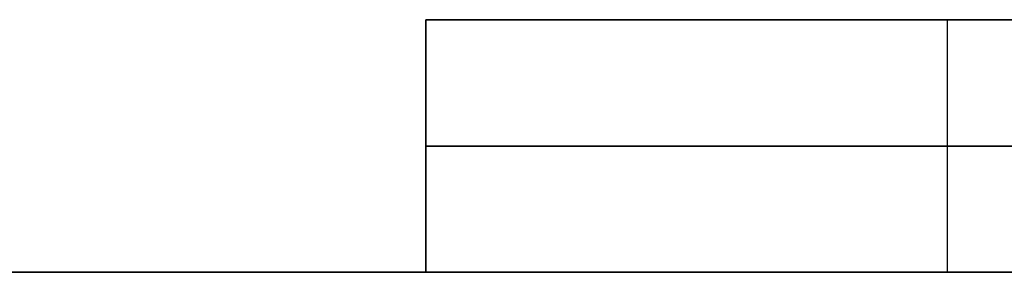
# Model space of a CAD drawing. Header units: millimetres. Extents: x -374 to 374, y -7 to 1090.
# Tile 2 of 18: x -51 to -20, y 0 to 8. Entities that reach past the tile are written whole.
import ezdxf

# ---------------------------------------------------------------- set-up
doc = ezdxf.new("R2010")
doc.units = ezdxf.units.MM
doc.header["$MEASUREMENT"] = 0
doc.layers.add('IGES LEVEL 1', color=7, linetype='Continuous')
doc.layers.add('IGES LEVEL 3', color=7, linetype='Continuous')

msp = doc.modelspace()

# ---------------------------------------------------------------- linework, layer by layer
at = {"layer": 'IGES LEVEL 1'}
for points in [[(-38, 8, 5), (-21.5, 8, 5), (-5, 8, 5)], [(-38, 8, 5), (-38, 4, 5), (-38, 0, 5)], [(-38, 8, -5), (-38, 8), (-38, 8, 5)], [(-38, 8, -5), (-38, 4, -5), (-38, 0, -5)], [(-5, 8, -5), (-21.5, 8, -5), (-38, 8, -5)], [(-5, 0, 5), (-21.5, 0, 5), (-38, 0, 5)], [(-38, 0, 5), (-38, 0), (-38, 0, -5)], [(-38, 0, -5), (-21.5, 0, -5), (-5, 0, -5)]]:
    msp.add_open_spline(points, degree=2, dxfattribs=at)
at = {"layer": 'IGES LEVEL 1', "color": 253}
for points in [[(-5, 8, 5), (-21.5, 8, 5), (-38, 8, 5)], [(-38, 8, 5), (-38, 8), (-38, 8, -5)], [(-38, 8, -5), (-21.5, 8, -5), (-5, 8, -5)], [(-38, 8), (0, 8), (38, 8)], [(-38, 0, 5), (-38, 4, 5), (-38, 8, 5)], [(-38, 8, 5), (-21.5, 8, 5), (-5, 8, 5)], [(-38, 0, -5), (-38, 4, -5), (-38, 8, -5)], [(-38, 8, -5), (-38, 8), (-38, 8, 5)], [(-38, 8, 5), (-38, 4, 5), (-38, 0, 5)], [(-38, 0), (-38, 4), (-38, 8)], [(-5, 8, -5), (-21.5, 8, -5), (-38, 8, -5)], [(-38, 8, -5), (-38, 4, -5), (-38, 0, -5)], [(-21.5, 0, 5), (-21.5, 4, 5), (-21.5, 8, 5)], [(-21.5, 0, -5), (-21.5, 4, -5), (-21.5, 8, -5)], [(-5, 4, 5), (-21.5, 4, 5), (-38, 4, 5)], [(-38, 4, 5), (-38, 4), (-38, 4, -5)], [(-38, 4, -5), (-21.5, 4, -5), (-5, 4, -5)], [(-5, 0, 5), (-21.5, 0, 5), (-38, 0, 5)], [(-38, 0, 5), (-38, 0), (-38, 0, -5)], [(-38, 0, -5), (-21.5, 0, -5), (-5, 0, -5)], [(-38, 0), (0, 0), (38, 0)], [(-5, 0, 5), (-21.5, 0, 5), (-38, 0, 5)], [(-38, 0, 5), (-38, 0), (-38, 0, -5)], [(-38, 0, -5), (-21.5, 0, -5), (-5, 0, -5)]]:
    msp.add_open_spline(points, degree=2, dxfattribs=at)
at = {"layer": 'IGES LEVEL 3'}
for points in [[(-8, 8, -5), (-23, 8, -5), (-38, 8, -5)], [(-38, 8, 5), (-23, 8, 5), (-8, 8, 5)], [(-38, 8, -5), (-38, 4, -5), (-38, 0, -5)], [(-38, 8, 5), (-38, 8), (-38, 8, -5)], [(-38, 0, 5), (-38, 4, 5), (-38, 8, 5)], [(-38, 0, -5), (-160, 0, -5), (-282, 0, -5)], [(-282, 0, 5), (-160, 0, 5), (-38, 0, 5)], [(-38, 0, 5), (-38, 0), (-38, 0, -5)]]:
    msp.add_open_spline(points, degree=2, dxfattribs=at)
at = {"layer": 'IGES LEVEL 3', "color": 253}
for points in [[(-38, 0, -5), (-38, 4, -5), (-38, 8, -5)], [(-38, 8, -5), (-23, 8, -5), (-8, 8, -5)], [(-38, 0, 5), (-38, 4, 5), (-38, 8, 5)], [(-38, 8, 5), (-23, 8, 5), (-8, 8, 5)], [(-38, 8, -5), (-38, 8), (-38, 8, 5)], [(-38, 8, 5), (-23, 8, 5), (-8, 8, 5)], [(-8, 8, -5), (-23, 8, -5), (-38, 8, -5)], [(-38, 8), (-23, 8), (-8, 8)], [(-38, 0, 5), (-38, 4, 5), (-38, 8, 5)], [(-38, 8, 5), (-38, 8), (-38, 8, -5)], [(-38, 8, -5), (-38, 4, -5), (-38, 0, -5)], [(-38, 0), (-38, 4), (-38, 8)], [(-23, 8, -5), (-23, 8), (-23, 8, 5)], [(-38, 4, -5), (-38, 4), (-38, 4, 5)], [(-282, 0, -5), (-160, 0, -5), (-38, 0, -5)], [(-282, 0, 5), (-160, 0, 5), (-38, 0, 5)], [(-282, 0, 5), (-160, 0, 5), (-38, 0, 5)], [(-38, 0, -5), (-160, 0, -5), (-282, 0, -5)], [(-282, 0), (-160, 0), (-38, 0)], [(-38, 0, -5), (-38, 0), (-38, 0, 5)], [(-38, 0, 5), (-38, 0), (-38, 0, -5)]]:
    msp.add_open_spline(points, degree=2, dxfattribs=at)

doc.saveas('drawing.dxf')
